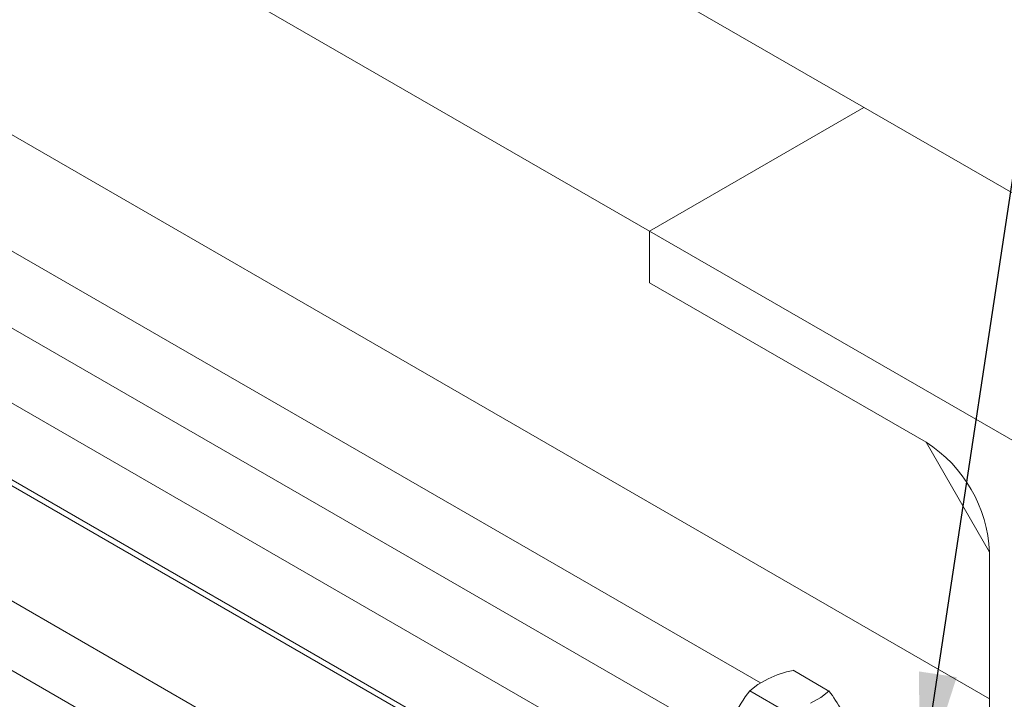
# Model space of a CAD drawing. Header units: millimetres. Extents: x 525 to 29324, y 175 to 20618.
# Tile 54 of 256: x 4129 to 5165, y 8332 to 9047. Entities that reach past the tile are written whole.
import ezdxf

# ---------------------------------------------------------------- set-up
doc = ezdxf.new("R2010")
doc.units = ezdxf.units.MM
doc.linetypes.add('SLD-Continua', pattern=[0])
doc.layers.add('COTAS', color=1, linetype='SLD-Continua')
doc.styles.get("Standard").update_dxf_attribs({"font": 'ARIALN.TTF'})
doc.dimstyles.new('SLDDIMSTYLE0', dxfattribs={"dimtxt": 0.18, "dimasz": 122.5, "dimexe": 0, "dimexo": 0.0625, "dimgap": 0, "dimtad": 0, "dimtih": 1, "dimtoh": 1, "dimdec": 0, "dimrnd": 1e-09, "dimzin": 0, "dimdsep": 46, "dimtxsty": 'Standard', "dimsah": 1, "dimcen": 0.09, "dimadec": 0, "dimazin": 0, "dimtfac": 122.5, "dimtdec": 0, "dimtofl": 0, "dimtmove": 0, "dimatfit": 3, "dimfxl": 1, "dimfrac": 2, "dimtolj": 1, "dimtzin": 0, "dimarcsym": 0})

msp = doc.modelspace()

# ---------------------------------------------------------------- linework, layer by layer
at = {"color": 7, "linetype": 'SLD-Continua', "lineweight": 18, "ltscale": 35}
for p, q in [((4792, 8824.7), (3034.4, 9839.2)), ((4792, 8824.7), (3034.4, 9839.2)), ((4792, 8824.7), (3034.4, 9839.2)), ((4792, 8824.7), (3034.4, 9839.2)), ((4792, 8824.7), (3034.4, 9839.2)), ((6005.2, 8384.8), (4461.6, 9275.7)), ((5149.6, 8332.5), (3727.8, 9153.1)), ((5149.6, 8332.5), (3727.8, 9153.1)), ((5149.6, 8332.5), (3727.8, 9153.1)), ((5149.6, 8332.5), (3727.8, 9153.1)), ((5149.6, 8332.5), (3727.8, 9153.1)), ((4908.7, 8349.2), (3619.7, 9093.1)), ((3584.7, 9032.4), (4872.6, 8289.1)), ((4769.6, 8269.4), (3481.1, 9013.1)), ((3446.1, 8952.5), (4733.6, 8209.4)), ((4792, 8824.7), (5017.5, 8954.9)), ((4792, 8824.7), (5017.5, 8954.9)), ((4792, 8824.7), (5017.5, 8954.9)), ((4792, 8824.7), (5017.5, 8954.9)), ((4792, 8824.7), (5017.5, 8954.9)), ((4792, 8824.7), (5017.5, 8954.9)), ((4792, 8824.7), (5017.5, 8954.9)), ((4792, 8824.7), (5017.5, 8954.9)), ((4792, 8824.7), (5017.5, 8954.9)), ((4792, 8824.7), (5017.5, 8954.9)), ((4654.3, 8248.9), (3613.6, 8849.6)), ((4654.3, 8248.9), (3613.6, 8849.6)), ((4792, 8824.7), (4792, 8770.4)), ((5534.5, 8396.2), (4792, 8824.7)), ((4792, 8824.7), (4792, 8770.4)), ((5534.5, 8396.2), (4792, 8824.7)), ((4792, 8824.7), (4792, 8770.4)), ((5534.5, 8396.2), (4792, 8824.7)), ((4792, 8824.7), (4792, 8770.4)), ((5534.5, 8396.2), (4792, 8824.7)), ((4792, 8824.7), (4792, 8770.4)), ((5534.5, 8396.2), (4792, 8824.7)), ((4792, 8770.4), (4792, 8824.7)), ((4792, 8770.4), (4792, 8824.7)), ((4792, 8770.4), (4792, 8824.7)), ((4792, 8770.4), (4792, 8824.7)), ((4792, 8770.4), (4792, 8824.7)), ((4792, 8770.4), (5082.8, 8602.6)), ((4792, 8770.4), (5082.8, 8602.6)), ((4792, 8770.4), (5082.8, 8602.6)), ((4792, 8770.4), (5082.8, 8602.6)), ((4792, 8770.4), (5082.8, 8602.6)), ((5082.8, 8602.6), (4792, 8770.4)), ((5082.8, 8602.6), (4792, 8770.4)), ((5082.8, 8602.6), (4792, 8770.4)), ((5082.8, 8602.6), (4792, 8770.4)), ((5082.8, 8602.6), (4792, 8770.4)), ((4486, 8151.8), (3445.3, 8752.4)), ((3561.1, 8758.6), (4604.1, 8156.7)), ((3561.1, 8758.6), (4604.1, 8156.7)), ((5082.8, 8602.6), (5149.6, 8486.9)), ((5082.8, 8602.6), (5149.6, 8486.9)), ((5082.8, 8602.6), (5149.6, 8486.9)), ((5082.8, 8602.6), (5149.6, 8486.9)), ((5082.8, 8602.6), (5149.6, 8486.9)), ((5149.6, 8486.9), (5149.6, 8226.6)), ((5149.6, 8486.9), (5149.6, 8226.6)), ((5149.6, 8486.9), (5149.6, 8226.6)), ((5149.6, 8486.9), (5149.6, 8226.6)), ((5149.6, 8486.9), (5149.6, 8226.6)), ((5149.6, 8332.5), (5149.6, 8486.9)), ((5149.6, 8332.5), (5149.6, 8486.9)), ((5149.6, 8332.5), (5149.6, 8486.9)), ((5149.6, 8332.5), (5149.6, 8486.9)), ((5149.6, 8332.5), (5149.6, 8486.9)), ((4942.9, 8362.5), (4980.7, 8340.7)), ((4897.4, 8340.8), (4935.1, 8319))]:
    msp.add_line(p, q, dxfattribs=at)
at = {"color": 7, "linetype": 'SLD-Continua', "lineweight": 18, "ltscale": 35, "flags": 128}
for points in [[(4897.4, 8340.8), (4906, 8347.6), (4916.6, 8353.7)], [(4980.7, 8340.7), (4972.1, 8333.9), (4961.4, 8327.8)]]:
    msp.add_lwpolyline(points, dxfattribs=at)
at = {"color": 7, "linetype": 'SLD-Continua', "lineweight": 18, "ltscale": 1225}
for centre, radius, start, end in [((5005, 8480.5), 144.8, 2.5172, 57.4831), ((5005, 8480.5), 144.8, 2.5172, 57.4831), ((5005, 8480.5), 144.8, 2.5172, 57.4831), ((5005, 8480.5), 144.8, 2.5172, 57.4831), ((5005, 8480.5), 144.8, 2.5172, 57.4831), ((4969.5, 8239.4), 125.9, 102.1699, 114.8236), ((5000.1, 8259.2), 131.2, 141.5126, 155.4601), ((4857.8, 8246.8), 154.7, 28.4045, 37.4134)]:
    msp.add_arc(centre, radius, start, end, dxfattribs=at)

# ---------------------------------------------------------------- leaders
at = {"layer": 'COTAS', "ltscale": 35}
msp.add_leader([(5076.9, 8237.2), (5333.7, 9938.7)], dimstyle='SLDDIMSTYLE0', dxfattribs=at)

doc.saveas('drawing.dxf')
